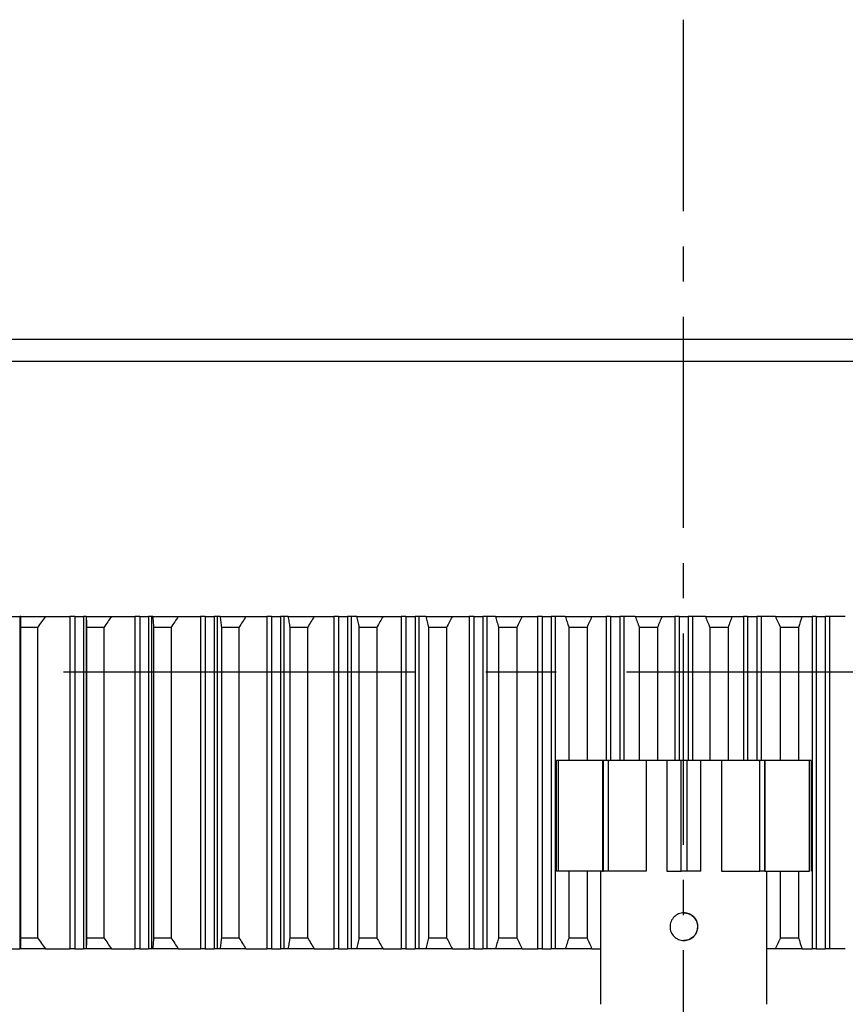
# Model space of a CAD drawing. Header units: millimetres. Extents: x 98673 to 101395, y 28002 to 29954.
# Tile 21 of 43: x 99377 to 99451, y 29641 to 29729. Entities that reach past the tile are written whole.
import ezdxf

# ---------------------------------------------------------------- set-up
doc = ezdxf.new("R2010")
doc.units = ezdxf.units.MM
doc.linetypes.add('CENTER', pattern=[50.8, 31.75, -6.35, 6.35, -6.35])
doc.linetypes.add('CENTER2', pattern=[28.575, 19.05, -3.175, 3.175, -3.175])
doc.layers.add('点划线', color=1, linetype='CENTER', lineweight=25)

# ---------------------------------------------------------------- blocks, each defined once
blk = doc.blocks.new('*U63')
at = {"layer": '点划线', "color": 0, "linetype": 'CENTER2', "lineweight": -3, "transparency": 16777216}
blk.add_line((0, -153.5), (0, 263.824), dxfattribs=at)

msp = doc.modelspace()

# ---------------------------------------------------------------- linework, layer by layer
at = {"color": 7, "linetype": 'Continuous', "lineweight": 25}
for p, q in [((99317.615, 29700.525), (99590.173, 29700.525)), ((99592.173, 29698.525), (99316.064, 29698.525)), ((99376.018, 29675.525), (99376.783, 29675.525)), ((99376.783, 29675.525), (99376.783, 29645.525)), ((99376.872, 29675.525), (99376.783, 29675.525)), ((99376.872, 29675.525), (99379.118, 29675.525)), ((99379.118, 29675.525), (99381.32, 29675.525)), ((99381.317, 29675.525), (99381.317, 29645.525)), ((99381.771, 29675.525), (99381.317, 29675.525)), ((99381.771, 29675.525), (99381.771, 29645.525)), ((99381.771, 29675.525), (99382.548, 29675.525)), ((99382.548, 29675.525), (99382.548, 29645.525)), ((99382.77, 29675.525), (99382.548, 29675.525)), ((99382.77, 29675.525), (99382.77, 29645.525)), ((99382.786, 29675.525), (99382.77, 29675.525)), ((99382.786, 29675.525), (99385.065, 29675.525)), ((99385.065, 29675.525), (99387.164, 29675.525)), ((99387.161, 29675.525), (99387.161, 29645.525)), ((99387.609, 29675.525), (99387.161, 29675.525)), ((99387.609, 29675.525), (99387.609, 29645.525)), ((99387.609, 29675.525), (99388.397, 29675.525)), ((99388.397, 29675.525), (99388.397, 29645.525)), ((99388.67, 29675.525), (99388.397, 29675.525)), ((99388.67, 29675.525), (99388.67, 29645.525)), ((99388.784, 29675.525), (99388.67, 29675.525)), ((99388.784, 29675.525), (99391.092, 29675.525)), ((99391.092, 29675.525), (99393.083, 29675.525)), ((99393.08, 29675.525), (99393.08, 29645.525)), ((99393.523, 29675.525), (99393.08, 29675.525)), ((99393.523, 29675.525), (99393.523, 29645.525)), ((99393.523, 29675.525), (99394.32, 29675.525)), ((99394.32, 29675.525), (99394.32, 29645.525)), ((99394.608, 29675.525), (99394.32, 29675.525)), ((99394.608, 29675.525), (99394.608, 29645.525)), ((99394.856, 29675.525), (99394.608, 29675.525)), ((99394.856, 29675.525), (99397.19, 29675.525)), ((99397.19, 29675.525), (99399.07, 29675.525)), ((99399.067, 29675.525), (99399.067, 29645.525)), ((99399.503, 29675.525), (99399.067, 29675.525)), ((99399.503, 29675.525), (99399.503, 29645.525)), ((99399.503, 29675.525), (99400.308, 29675.525)), ((99400.308, 29675.525), (99400.308, 29645.525)), ((99400.61, 29675.525), (99400.308, 29675.525)), ((99400.61, 29675.525), (99400.61, 29645.525)), ((99400.992, 29675.525), (99400.61, 29675.525)), ((99400.992, 29675.525), (99403.348, 29675.525)), ((99403.348, 29675.525), (99405.115, 29675.525)), ((99405.112, 29675.525), (99405.112, 29645.525)), ((99405.54, 29675.525), (99405.112, 29675.525)), ((99405.54, 29675.525), (99405.54, 29645.525)), ((99405.54, 29675.525), (99406.352, 29675.525)), ((99406.352, 29675.525), (99406.352, 29645.525)), ((99406.669, 29675.525), (99406.352, 29675.525)), ((99406.669, 29675.525), (99406.669, 29645.525)), ((99407.183, 29675.525), (99406.669, 29675.525)), ((99407.183, 29675.525), (99409.558, 29675.525)), ((99409.558, 29675.525), (99411.209, 29675.525)), ((99411.205, 29675.525), (99411.205, 29645.525)), ((99411.626, 29675.525), (99411.205, 29675.525)), ((99411.626, 29675.525), (99411.626, 29645.525)), ((99411.626, 29675.525), (99412.443, 29675.525)), ((99412.443, 29675.525), (99412.443, 29645.525)), ((99412.773, 29675.525), (99412.443, 29675.525)), ((99412.773, 29675.525), (99412.773, 29645.525)), ((99413.42, 29675.525), (99412.773, 29675.525)), ((99413.42, 29675.525), (99415.809, 29675.525)), ((99415.809, 29675.525), (99417.342, 29675.525)), ((99417.338, 29675.525), (99417.338, 29645.525)), ((99417.75, 29675.525), (99417.338, 29675.525)), ((99417.75, 29675.525), (99417.75, 29645.525)), ((99417.75, 29675.525), (99418.572, 29675.525)), ((99418.572, 29675.525), (99418.572, 29645.525)), ((99418.915, 29675.525), (99418.572, 29675.525)), ((99418.915, 29675.525), (99418.915, 29645.525)), ((99419.692, 29675.525), (99418.915, 29675.525)), ((99419.692, 29675.525), (99422.093, 29675.525)), ((99422.093, 29675.525), (99423.504, 29675.525)), ((99423.501, 29675.525), (99423.501, 29645.525)), ((99423.903, 29675.525), (99423.501, 29675.525)), ((99423.903, 29675.525), (99423.903, 29645.525)), ((99423.903, 29675.525), (99424.728, 29675.525)), ((99424.728, 29675.525), (99424.728, 29645.525)), ((99425.083, 29675.525), (99424.728, 29675.525)), ((99425.083, 29675.525), (99425.083, 29645.525)), ((99425.991, 29675.525), (99425.083, 29675.525)), ((99425.991, 29675.525), (99428.399, 29675.525)), ((99428.399, 29675.525), (99429.687, 29675.525)), ((99429.684, 29675.525), (99429.684, 29662.525)), ((99430.076, 29675.525), (99429.687, 29675.525)), ((99430.076, 29675.525), (99430.903, 29675.525)), ((99430.076, 29675.525), (99430.076, 29662.525)), ((99431.27, 29675.525), (99430.903, 29675.525)), ((99430.903, 29675.525), (99430.903, 29662.525)), ((99432.306, 29675.525), (99431.27, 29675.525)), ((99431.27, 29675.525), (99431.27, 29662.525)), ((99432.306, 29675.525), (99434.718, 29675.525)), ((99434.718, 29675.525), (99435.881, 29675.525)), ((99435.877, 29675.525), (99435.877, 29662.525)), ((99436.259, 29675.525), (99435.881, 29675.525)), ((99436.259, 29675.525), (99437.087, 29675.525)), ((99436.259, 29675.525), (99436.259, 29662.525)), ((99437.465, 29675.525), (99437.087, 29675.525)), ((99437.087, 29675.525), (99437.087, 29662.525)), ((99438.628, 29675.525), (99437.465, 29675.525)), ((99437.465, 29675.525), (99437.465, 29662.525)), ((99438.628, 29675.525), (99441.039, 29675.525)), ((99441.039, 29675.525), (99442.076, 29675.525)), ((99442.072, 29675.525), (99442.072, 29662.525)), ((99442.443, 29675.525), (99442.076, 29675.525)), ((99442.443, 29675.525), (99443.27, 29675.525)), ((99442.443, 29675.525), (99442.443, 29662.525)), ((99443.658, 29675.525), (99443.27, 29675.525)), ((99443.27, 29675.525), (99443.27, 29662.525)), ((99444.947, 29675.525), (99443.658, 29675.525)), ((99443.658, 29675.525), (99443.658, 29662.525)), ((99444.947, 29675.525), (99447.355, 29675.525)), ((99447.355, 29675.525), (99448.262, 29675.525)), ((99448.259, 29675.525), (99448.259, 29645.525)), ((99448.617, 29675.525), (99448.262, 29675.525)), ((99448.617, 29675.525), (99448.617, 29645.525)), ((99448.617, 29675.525), (99449.443, 29675.525)), ((99449.443, 29675.525), (99449.443, 29645.525)), ((99449.845, 29675.525), (99449.443, 29675.525)), ((99449.841, 29675.525), (99449.841, 29645.525)), ((99451.253, 29675.525), (99449.841, 29675.525)), ((99376.865, 29674.741), (99376.865, 29646.31)), ((99376.866, 29674.525), (99376.866, 29646.525)), ((99378.393, 29674.525), (99376.866, 29674.525)), ((99378.393, 29674.525), (99378.393, 29646.525)), ((99382.823, 29674.525), (99382.823, 29646.525)), ((99384.372, 29674.525), (99382.823, 29674.525)), ((99384.372, 29674.525), (99384.372, 29646.525)), ((99388.863, 29674.525), (99388.863, 29646.525)), ((99390.432, 29674.525), (99388.863, 29674.525)), ((99390.432, 29674.525), (99390.432, 29646.525)), ((99394.976, 29674.525), (99394.976, 29646.525)), ((99396.563, 29674.525), (99394.976, 29674.525)), ((99396.563, 29674.525), (99396.563, 29646.525)), ((99401.154, 29674.525), (99401.154, 29646.525)), ((99402.756, 29674.525), (99401.154, 29674.525)), ((99402.756, 29674.525), (99402.756, 29646.525)), ((99407.387, 29674.525), (99407.387, 29646.525)), ((99409.001, 29674.525), (99407.387, 29674.525)), ((99409.001, 29674.525), (99409.001, 29646.525)), ((99413.665, 29674.525), (99413.665, 29646.525)), ((99415.289, 29674.525), (99413.665, 29674.525)), ((99415.289, 29674.525), (99415.289, 29646.525)), ((99419.978, 29674.525), (99419.978, 29646.525)), ((99421.61, 29674.525), (99419.978, 29674.525)), ((99421.61, 29674.525), (99421.61, 29646.525)), ((99426.317, 29674.525), (99426.317, 29662.525)), ((99427.954, 29674.525), (99426.317, 29674.525)), ((99427.954, 29674.525), (99427.954, 29662.525)), ((99434.312, 29674.525), (99432.672, 29674.525)), ((99432.673, 29674.525), (99432.673, 29662.525)), ((99434.312, 29674.525), (99434.312, 29662.525)), ((99439.034, 29674.525), (99439.034, 29662.525)), ((99440.673, 29674.525), (99439.034, 29674.525)), ((99440.673, 29674.525), (99440.673, 29662.525)), ((99445.391, 29674.525), (99445.391, 29662.525)), ((99447.028, 29674.525), (99445.391, 29674.525)), ((99447.028, 29674.525), (99447.028, 29662.525)), ((99425.174, 29662.525), (99425.174, 29652.525)), ((99425.193, 29652.525), (99425.193, 29662.525)), ((99425.353, 29662.525), (99425.193, 29662.525)), ((99425.353, 29662.525), (99425.353, 29652.525)), ((99429.315, 29662.525), (99425.353, 29662.525)), ((99429.362, 29662.525), (99429.362, 29652.525)), ((99429.438, 29662.525), (99429.362, 29662.525)), ((99429.438, 29652.525), (99429.438, 29662.525)), ((99429.855, 29662.525), (99429.438, 29662.525)), ((99429.855, 29662.525), (99429.855, 29652.525)), ((99433.285, 29662.525), (99429.855, 29662.525)), ((99433.285, 29662.525), (99433.285, 29652.525)), ((99435.115, 29662.525), (99433.285, 29662.525)), ((99435.163, 29662.525), (99435.163, 29652.525)), ((99436.448, 29662.525), (99435.163, 29662.525)), ((99436.448, 29652.525), (99436.448, 29662.525)), ((99436.961, 29662.525), (99436.448, 29662.525)), ((99436.961, 29662.525), (99436.961, 29652.525)), ((99438.23, 29662.525), (99436.961, 29662.525)), ((99440.095, 29662.525), (99438.182, 29662.525)), ((99438.23, 29652.525), (99438.23, 29662.525)), ((99440.095, 29662.525), (99440.095, 29652.525)), ((99443.543, 29662.525), (99440.095, 29662.525)), ((99443.543, 29652.525), (99443.543, 29662.525)), ((99443.958, 29662.525), (99443.543, 29662.525)), ((99443.958, 29662.525), (99443.958, 29652.525)), ((99444.03, 29662.525), (99443.958, 29662.525)), ((99448.014, 29662.525), (99443.984, 29662.525)), ((99444.03, 29652.525), (99444.03, 29662.525)), ((99448.014, 29652.525), (99448.014, 29662.525)), ((99448.171, 29662.525), (99448.014, 29662.525)), ((99448.171, 29662.525), (99448.171, 29652.525)), ((99425.353, 29652.525), (99425.193, 29652.525)), ((99429.315, 29652.525), (99425.353, 29652.525)), ((99426.317, 29652.525), (99426.317, 29646.525)), ((99427.954, 29652.525), (99427.954, 29646.525)), ((99429.174, 29652.525), (99429.174, 29640.525)), ((99429.362, 29652.525), (99429.438, 29652.525)), ((99429.855, 29652.525), (99429.438, 29652.525)), ((99433.285, 29652.525), (99429.855, 29652.525)), ((99435.163, 29652.525), (99436.448, 29652.525)), ((99436.961, 29652.525), (99436.448, 29652.525)), ((99438.23, 29652.525), (99436.961, 29652.525)), ((99440.095, 29652.525), (99443.543, 29652.525)), ((99443.958, 29652.525), (99443.543, 29652.525)), ((99444.03, 29652.525), (99443.958, 29652.525)), ((99443.984, 29652.525), (99448.014, 29652.525)), ((99444.172, 29640.525), (99444.172, 29652.525)), ((99445.391, 29652.525), (99445.391, 29646.525)), ((99447.028, 29652.525), (99447.028, 29646.525)), ((99376.866, 29646.525), (99378.393, 29646.525)), ((99382.823, 29646.525), (99384.372, 29646.525)), ((99388.863, 29646.525), (99390.432, 29646.525)), ((99394.976, 29646.525), (99396.563, 29646.525)), ((99401.154, 29646.525), (99402.756, 29646.525)), ((99407.387, 29646.525), (99409.001, 29646.525)), ((99413.665, 29646.525), (99415.289, 29646.525)), ((99419.978, 29646.525), (99421.61, 29646.525)), ((99426.317, 29646.525), (99427.954, 29646.525)), ((99445.391, 29646.525), (99447.028, 29646.525)), ((99376.018, 29645.525), (99376.783, 29645.525)), ((99376.872, 29645.525), (99376.783, 29645.525)), ((99379.118, 29645.525), (99376.872, 29645.525)), ((99379.118, 29645.525), (99381.32, 29645.525)), ((99381.771, 29645.525), (99381.317, 29645.525)), ((99381.771, 29645.525), (99382.548, 29645.525)), ((99382.77, 29645.525), (99382.548, 29645.525)), ((99382.786, 29645.525), (99382.77, 29645.525)), ((99385.065, 29645.525), (99382.786, 29645.525)), ((99385.065, 29645.525), (99387.164, 29645.525)), ((99387.609, 29645.525), (99387.161, 29645.525)), ((99387.609, 29645.525), (99388.397, 29645.525)), ((99388.67, 29645.525), (99388.397, 29645.525)), ((99388.784, 29645.525), (99388.67, 29645.525)), ((99391.092, 29645.525), (99388.784, 29645.525)), ((99391.092, 29645.525), (99393.083, 29645.525)), ((99393.523, 29645.525), (99393.08, 29645.525)), ((99393.523, 29645.525), (99394.32, 29645.525)), ((99394.608, 29645.525), (99394.32, 29645.525)), ((99394.856, 29645.525), (99394.608, 29645.525)), ((99397.19, 29645.525), (99394.856, 29645.525)), ((99397.19, 29645.525), (99399.07, 29645.525)), ((99399.503, 29645.525), (99399.067, 29645.525)), ((99399.503, 29645.525), (99400.308, 29645.525)), ((99400.61, 29645.525), (99400.308, 29645.525)), ((99400.992, 29645.525), (99400.61, 29645.525)), ((99403.348, 29645.525), (99400.992, 29645.525)), ((99403.348, 29645.525), (99405.115, 29645.525)), ((99405.54, 29645.525), (99405.112, 29645.525)), ((99405.54, 29645.525), (99406.352, 29645.525)), ((99406.669, 29645.525), (99406.352, 29645.525)), ((99407.183, 29645.525), (99406.669, 29645.525)), ((99409.558, 29645.525), (99407.183, 29645.525)), ((99409.558, 29645.525), (99411.209, 29645.525)), ((99411.626, 29645.525), (99411.205, 29645.525)), ((99411.626, 29645.525), (99412.443, 29645.525)), ((99412.773, 29645.525), (99412.443, 29645.525)), ((99413.42, 29645.525), (99412.773, 29645.525)), ((99415.809, 29645.525), (99413.42, 29645.525)), ((99415.809, 29645.525), (99417.342, 29645.525)), ((99417.75, 29645.525), (99417.338, 29645.525)), ((99417.75, 29645.525), (99418.572, 29645.525)), ((99418.915, 29645.525), (99418.572, 29645.525)), ((99419.692, 29645.525), (99418.915, 29645.525)), ((99422.093, 29645.525), (99419.692, 29645.525)), ((99422.093, 29645.525), (99423.504, 29645.525)), ((99423.903, 29645.525), (99423.501, 29645.525)), ((99423.903, 29645.525), (99424.728, 29645.525)), ((99425.083, 29645.525), (99424.728, 29645.525)), ((99425.991, 29645.525), (99425.083, 29645.525)), ((99428.399, 29645.525), (99425.991, 29645.525)), ((99428.399, 29645.525), (99429.174, 29645.525)), ((99444.947, 29645.525), (99444.172, 29645.525)), ((99447.355, 29645.525), (99444.947, 29645.525)), ((99447.355, 29645.525), (99448.262, 29645.525)), ((99448.617, 29645.525), (99448.262, 29645.525)), ((99448.617, 29645.525), (99449.443, 29645.525)), ((99449.845, 29645.525), (99449.443, 29645.525)), ((99451.253, 29645.525), (99449.841, 29645.525))]:
    msp.add_line(p, q, dxfattribs=at)
for points, knots in [([(99376.872, 29675.525), (99376.87, 29675.36), (99376.865, 29675.026), (99376.865, 29674.693), (99376.866, 29674.525)], [0, 0, 0, 0, 0.4954562, 1, 1, 1, 1]), ([(99382.786, 29675.525), (99382.791, 29675.36), (99382.801, 29675.026), (99382.815, 29674.693), (99382.823, 29674.525)], [0, 0, 0, 0, 0.495456, 1, 1, 1, 1]), ([(99388.784, 29675.525), (99388.796, 29675.36), (99388.82, 29675.026), (99388.848, 29674.693), (99388.863, 29674.525)], [0, 0, 0, 0, 0.495457, 1, 1, 1, 1]), ([(99394.856, 29675.525), (99394.875, 29675.36), (99394.912, 29675.026), (99394.955, 29674.693), (99394.976, 29674.525)], [0, 0, 0, 0, 0.4954562, 1, 1, 1, 1]), ([(99400.992, 29675.525), (99401.018, 29675.36), (99401.069, 29675.026), (99401.126, 29674.693), (99401.154, 29674.525)], [0, 0, 0, 0, 0.495457, 1, 1, 1, 1]), ([(99407.183, 29675.525), (99407.216, 29675.36), (99407.281, 29675.026), (99407.351, 29674.693), (99407.387, 29674.525)], [0, 0, 0, 0, 0.495457, 1, 1, 1, 1]), ([(99413.42, 29675.525), (99413.459, 29675.36), (99413.538, 29675.026), (99413.622, 29674.693), (99413.665, 29674.525)], [0, 0, 0, 0, 0.495456, 1, 1, 1, 1]), ([(99419.692, 29675.525), (99419.738, 29675.36), (99419.831, 29675.026), (99419.929, 29674.693), (99419.978, 29674.525)], [0, 0, 0, 0, 0.495456, 1, 1, 1, 1]), ([(99425.991, 29675.525), (99426.044, 29675.36), (99426.15, 29675.026), (99426.261, 29674.693), (99426.317, 29674.525)], [0, 0, 0, 0, 0.495457, 1, 1, 1, 1]), ([(99432.306, 29675.525), (99432.365, 29675.36), (99432.485, 29675.026), (99432.609, 29674.693), (99432.672, 29674.525)], [0, 0, 0, 0, 0.4954567, 1, 1, 1, 1]), ([(99438.628, 29675.525), (99438.694, 29675.36), (99438.827, 29675.026), (99438.964, 29674.693), (99439.034, 29674.525)], [0, 0, 0, 0, 0.495456, 1, 1, 1, 1]), ([(99444.947, 29675.525), (99445.019, 29675.36), (99445.165, 29675.026), (99445.315, 29674.693), (99445.391, 29674.525)], [0, 0, 0, 0, 0.495457, 1, 1, 1, 1]), ([(99436.693, 29648.775), (99436.858, 29648.775), (99437.022, 29648.742), (99437.323, 29648.617), (99437.462, 29648.524), (99437.692, 29648.293), (99437.785, 29648.155), (99437.91, 29647.852), (99437.942, 29647.69), (99437.942, 29647.359), (99437.909, 29647.197), (99437.815, 29646.97), (99437.777, 29646.898), (99437.686, 29646.762), (99437.633, 29646.698), (99437.46, 29646.526), (99437.321, 29646.433), (99437.02, 29646.308), (99436.855, 29646.275), (99436.61, 29646.275), (99436.528, 29646.284), (99436.367, 29646.316), (99436.289, 29646.339), (99436.062, 29646.434), (99435.925, 29646.525), (99435.692, 29646.758), (99435.6, 29646.896), (99435.506, 29647.123), (99435.482, 29647.201), (99435.45, 29647.361), (99435.442, 29647.444), (99435.442, 29647.689), (99435.475, 29647.854), (99435.6, 29648.155), (99435.693, 29648.294), (99435.924, 29648.524), (99436.062, 29648.617), (99436.365, 29648.743), (99436.527, 29648.775), (99436.693, 29648.775)], [0, 0, 0, 0, 0.0625, 0.0625, 0.125, 0.125, 0.1875, 0.1875, 0.25, 0.25, 0.3125, 0.3125, 0.34375, 0.34375, 0.375, 0.375, 0.4375, 0.4375, 0.5, 0.5, 0.53125, 0.53125, 0.5625, 0.5625, 0.625, 0.625, 0.6875, 0.6875, 0.71875, 0.71875, 0.75, 0.75, 0.8125, 0.8125, 0.875, 0.875, 0.9375, 0.9375, 1, 1, 1, 1]), ([(99436.681, 29648.775), (99436.815, 29648.763), (99437.083, 29648.737), (99437.443, 29648.541), (99437.732, 29648.245), (99437.911, 29647.857), (99437.949, 29647.436), (99437.855, 29647.043), (99437.648, 29646.699), (99437.332, 29646.434), (99436.986, 29646.284), (99436.76, 29646.29), (99436.68, 29646.292)], [0, 0, 0, 0, 0.101319, 0.20246, 0.308254, 0.419174, 0.524668, 0.622136, 0.721746, 0.829765, 0.940185, 1, 1, 1, 1]), ([(99376.866, 29646.525), (99376.865, 29646.357), (99376.865, 29646.024), (99376.87, 29645.691), (99376.872, 29645.525)], [0, 0, 0, 0, 0.504544, 1, 1, 1, 1]), ([(99382.823, 29646.525), (99382.815, 29646.357), (99382.801, 29646.024), (99382.791, 29645.691), (99382.786, 29645.525)], [0, 0, 0, 0, 0.504544, 1, 1, 1, 1]), ([(99388.863, 29646.525), (99388.848, 29646.357), (99388.82, 29646.024), (99388.796, 29645.691), (99388.784, 29645.525)], [0, 0, 0, 0, 0.5045438, 1, 1, 1, 1]), ([(99394.976, 29646.525), (99394.955, 29646.357), (99394.912, 29646.024), (99394.875, 29645.691), (99394.856, 29645.525)], [0, 0, 0, 0, 0.5045438, 1, 1, 1, 1]), ([(99401.154, 29646.525), (99401.126, 29646.357), (99401.069, 29646.024), (99401.018, 29645.691), (99400.992, 29645.525)], [0, 0, 0, 0, 0.5045438, 1, 1, 1, 1]), ([(99407.387, 29646.525), (99407.351, 29646.357), (99407.281, 29646.024), (99407.216, 29645.691), (99407.183, 29645.525)], [0, 0, 0, 0, 0.504544, 1, 1, 1, 1]), ([(99413.665, 29646.525), (99413.622, 29646.357), (99413.538, 29646.024), (99413.459, 29645.691), (99413.42, 29645.525)], [0, 0, 0, 0, 0.504544, 1, 1, 1, 1]), ([(99419.978, 29646.525), (99419.929, 29646.357), (99419.831, 29646.024), (99419.738, 29645.691), (99419.692, 29645.525)], [0, 0, 0, 0, 0.504544, 1, 1, 1, 1]), ([(99426.317, 29646.525), (99426.261, 29646.357), (99426.15, 29646.024), (99426.044, 29645.691), (99425.991, 29645.525)], [0, 0, 0, 0, 0.504544, 1, 1, 1, 1]), ([(99445.391, 29646.525), (99445.315, 29646.357), (99445.165, 29646.024), (99445.019, 29645.691), (99444.947, 29645.525)], [0, 0, 0, 0, 0.504544, 1, 1, 1, 1])]:
    msp.add_open_spline(points, degree=3, knots=knots, dxfattribs=at)
for points in [[(99379.118, 29675.525), (99378.879, 29675.192), (99378.637, 29674.859), (99378.393, 29674.525)], [(99385.065, 29675.525), (99384.837, 29675.192), (99384.606, 29674.859), (99384.372, 29674.525)], [(99391.092, 29675.525), (99390.875, 29675.192), (99390.655, 29674.859), (99390.432, 29674.525)], [(99397.19, 29675.525), (99396.984, 29675.192), (99396.775, 29674.859), (99396.563, 29674.525)], [(99403.348, 29675.525), (99403.153, 29675.192), (99402.956, 29674.859), (99402.756, 29674.525)], [(99409.558, 29675.525), (99409.375, 29675.192), (99409.19, 29674.859), (99409.001, 29674.525)], [(99415.809, 29675.525), (99415.639, 29675.192), (99415.465, 29674.859), (99415.289, 29674.525)], [(99422.093, 29675.525), (99421.935, 29675.192), (99421.774, 29674.859), (99421.61, 29674.525)], [(99428.399, 29675.525), (99428.254, 29675.192), (99428.105, 29674.859), (99427.954, 29674.525)], [(99434.718, 29675.525), (99434.585, 29675.192), (99434.45, 29674.859), (99434.312, 29674.525)], [(99441.039, 29675.525), (99440.92, 29675.192), (99440.798, 29674.859), (99440.673, 29674.525)], [(99447.355, 29675.525), (99447.249, 29675.192), (99447.14, 29674.859), (99447.028, 29674.525)], [(99378.393, 29646.525), (99378.637, 29646.192), (99378.879, 29645.859), (99379.118, 29645.525)], [(99384.372, 29646.525), (99384.606, 29646.192), (99384.837, 29645.859), (99385.065, 29645.525)], [(99390.432, 29646.525), (99390.655, 29646.192), (99390.875, 29645.859), (99391.092, 29645.525)], [(99396.563, 29646.525), (99396.775, 29646.192), (99396.984, 29645.859), (99397.19, 29645.525)], [(99402.756, 29646.525), (99402.956, 29646.192), (99403.153, 29645.859), (99403.348, 29645.525)], [(99409.001, 29646.525), (99409.19, 29646.192), (99409.375, 29645.859), (99409.558, 29645.525)], [(99415.289, 29646.525), (99415.465, 29646.192), (99415.639, 29645.859), (99415.809, 29645.525)], [(99421.61, 29646.525), (99421.774, 29646.192), (99421.935, 29645.859), (99422.093, 29645.525)], [(99427.954, 29646.525), (99428.105, 29646.192), (99428.254, 29645.859), (99428.399, 29645.525)], [(99447.028, 29646.525), (99447.14, 29646.192), (99447.249, 29645.859), (99447.355, 29645.525)]]:
    msp.add_open_spline(points, degree=3, dxfattribs=at)
at = {"layer": '点划线', "lineweight": -3}
msp.add_line((99228.322, 29670.525), (99659.186, 29670.525), dxfattribs=at)

# ---------------------------------------------------------------- block references
at = {"layer": '点划线', "linetype": 'CENTER2', "lineweight": -3}
msp.add_blockref('*U63', (99436.673, 29465.525), dxfattribs=at)

doc.saveas('drawing.dxf')
